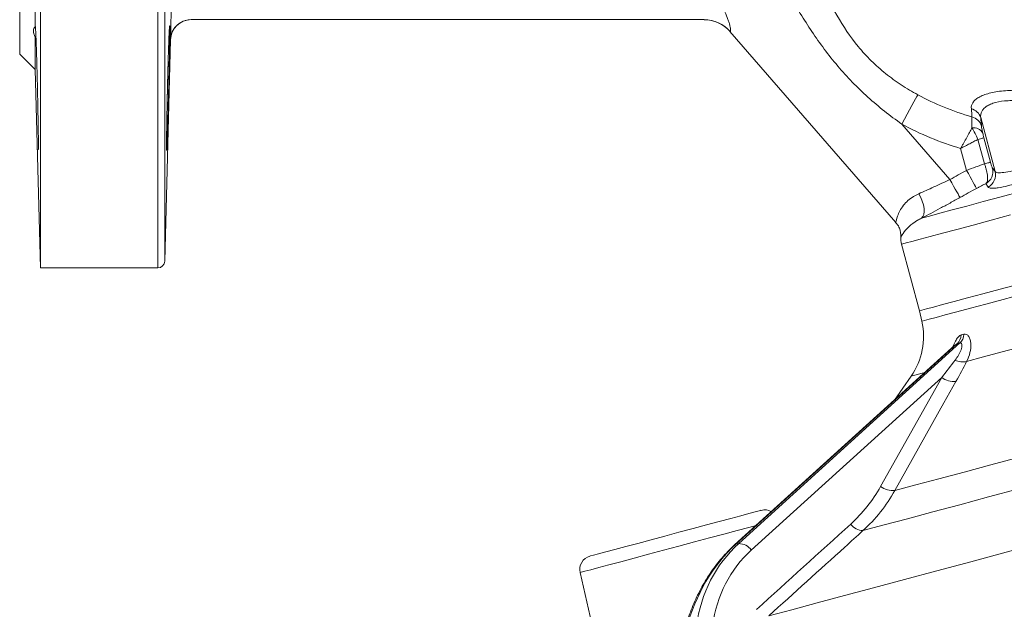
# Model space of a CAD drawing. Header units: millimetres. Extents: x -45 to 292, y -167 to 549.
# Tile 4 of 16: x -18 to 124, y 83 to 169. Entities that reach past the tile are written whole.
import ezdxf

# ---------------------------------------------------------------- set-up
doc = ezdxf.new("R2010")
doc.units = ezdxf.units.MM

msp = doc.modelspace()

# ---------------------------------------------------------------- linework, layer by layer
at = {"color": 8, "linetype": 'Continuous', "lineweight": 15}
for p, q in [((1.71, 132.78), (1.71, 331.11)), ((2.71, 330.15), (2.71, 133.75))]:
    msp.add_line(p, q, dxfattribs=at)
at = {"color": 7, "linetype": 'Continuous', "lineweight": 15}
for p, q in [((-18.32, 163.78), (-18.32, 232.78)), ((-15.32, 132.78), (-15.32, 232.78)), ((-16.07, 167.73), (-16.07, 203.69)), ((80.91, 168.78), (6.55, 168.78)), ((84.64, 167.06), (108.69, 139.39)), ((-16.07, 161.53), (-16.07, 166.22)), ((2.71, 133.75), (3.55, 165.85)), ((-18.32, 163.78), (-16.07, 161.53)), ((-16.07, 161.53), (-15.32, 132.78)), ((121, 154.57), (123.08, 146.78)), ((109.55, 153.64), (116.54, 145.6)), ((121.55, 147.87), (120.6, 151.42)), ((121.46, 151.65), (122.41, 148.11)), ((118.95, 146.93), (118.09, 150.11)), ((109.52, 136.22), (112.11, 126.56)), ((-15.32, 132.78), (1.71, 132.78)), ((112.11, 126.56), (112.45, 125.05)), ((117.31, 121.62), (85.32, 92.61)), ((117.56, 121.78), (85.51, 92.71)), ((85.93, 92.82), (117.99, 121.9)), ((110.9, 117.07), (108.49, 113.63)), ((115.34, 116.9), (87.74, 91.87)), ((106.48, 101.08), (115.34, 116.9)), ((85.93, 92.82), (85.51, 92.71)), ((62.92, 88.61), (66.68, 72.31))]:
    msp.add_line(p, q, dxfattribs=at)
at = {"color": 8, "linetype": 'Continuous', "lineweight": 15, "flags": 128}
for points in [[(84.68, 167.05), (84.65, 167.05), (84.64, 167.06)], [(3.74, 166.84), (3.62, 166.43), (3.55, 165.85)], [(109.52, 136.22), (109.69, 136.27), (110.19, 136.4), (111.03, 136.63), (112.2, 136.94), (113.68, 137.34), (115.47, 137.82), (117.54, 138.37), (119.89, 139), (122.5, 139.7), (125.34, 140.46)], [(112.45, 125.05), (112.49, 125.06), (112.83, 125.15), (113.51, 125.34), (114.53, 125.61), (115.87, 125.97), (117.53, 126.41), (119.5, 126.94), (121.75, 127.54), (124.27, 128.22), (127.04, 128.96), (130.03, 129.76), (133.23, 130.62), (136.6, 131.52), (140.11, 132.46), (143.75, 133.44), (147.47, 134.44), (151.25, 135.45), (155.06, 136.47), (158.87, 137.49), (162.64, 138.5), (166.34, 139.49)], [(112.87, 117.59), (112.5, 117.5), (111.62, 117.26), (111.08, 117.12), (110.9, 117.07)], [(88.46, 95.45), (87.38, 95.16), (85.67, 94.71), (83.75, 94.19), (81.68, 93.64), (79.49, 93.05), (77.25, 92.45), (75.01, 91.85), (72.82, 91.26), (70.74, 90.71), (68.82, 90.19), (67.11, 89.73), (65.65, 89.34), (64.48, 89.03), (63.62, 88.8), (63.09, 88.66), (62.92, 88.61)], [(85.51, 92.71), (85.36, 92.64), (85.32, 92.61)]]:
    msp.add_lwpolyline(points, dxfattribs=at)
at = {"color": 7, "linetype": 'Continuous', "lineweight": 15, "flags": 128}
for points in [[(109.55, 153.64), (109.94, 154.36), (110.33, 155.06), (110.69, 155.72), (111.02, 156.32), (111.31, 156.85), (111.56, 157.3), (111.75, 157.65), (111.88, 157.88)], [(112.42, 140), (113.59, 140.31), (115.08, 140.71), (116.88, 141.2), (118.97, 141.76), (121.34, 142.39), (123.96, 143.09), (126.81, 143.86), (129.87, 144.68), (133.11, 145.55), (136.5, 146.45), (140.02, 147.4), (143.63, 148.36), (147.3, 149.35), (151, 150.34), (154.69, 151.33), (158.36, 152.31), (161.96, 153.27), (165.46, 154.21), (168.84, 155.12), (172.06, 155.98), (175.09, 156.79), (177.92, 157.55)], [(121.46, 151.65), (121.44, 151.64), (121.39, 151.63), (121.31, 151.61), (121.21, 151.58), (121.09, 151.55), (120.95, 151.51), (120.78, 151.47), (120.6, 151.42)], [(122.41, 148.11), (122.39, 148.1), (122.34, 148.09), (122.26, 148.07), (122.16, 148.04), (122.04, 148.01), (121.89, 147.97), (121.73, 147.92), (121.55, 147.87)], [(117.99, 142.99), (117.95, 143.08), (117.85, 143.25), (117.71, 143.51), (117.53, 143.83), (117.31, 144.22), (117.07, 144.65), (116.81, 145.12), (116.54, 145.6)], [(118.95, 146.93), (119.21, 146.45), (119.47, 145.99), (119.71, 145.55), (119.92, 145.17), (120.1, 144.84), (120.24, 144.59), (120.34, 144.41), (120.39, 144.32)], [(112.42, 140), (112.61, 140.22), (112.74, 140.54), (112.8, 140.94), (112.78, 141.41), (112.69, 141.92), (112.53, 142.46), (112.3, 143.01), (112.02, 143.54)], [(112.11, 126.56), (112.14, 126.57), (112.47, 126.66), (113.14, 126.84), (114.15, 127.11), (115.48, 127.47), (117.13, 127.91), (119.09, 128.43), (121.33, 129.03), (123.83, 129.71), (126.59, 130.44), (129.57, 131.24), (132.75, 132.1), (136.11, 133), (139.61, 133.93), (143.23, 134.9), (146.95, 135.9), (150.72, 136.91), (154.51, 137.93), (158.31, 138.94), (162.07, 139.95), (165.77, 140.94), (169.37, 141.91)], [(152.75, 128.28), (148.75, 127.21), (144.81, 126.15), (140.96, 125.12), (137.24, 124.12), (133.66, 123.17), (130.26, 122.25), (127.07, 121.4), (124.11, 120.6), (121.4, 119.88), (118.96, 119.23)], [(117.41, 116.33), (115.66, 113.2), (108.55, 100.51)], [(108.55, 100.51), (111.59, 101.32), (114.94, 102.22), (118.58, 103.19), (122.49, 104.24), (126.63, 105.35), (130.99, 106.52), (135.53, 107.74), (140.24, 109), (145.07, 110.29), (149.99, 111.61), (154.99, 112.95)], [(155.83, 108.59), (150.71, 107.22), (145.64, 105.86), (140.66, 104.53), (135.8, 103.23), (131.07, 101.96), (126.51, 100.74), (122.14, 99.57), (117.98, 98.45), (114.06, 97.4), (110.4, 96.42), (107.01, 95.51), (103.92, 94.69)], [(90.27, 82.33), (93.64, 83.23), (97.31, 84.21), (101.26, 85.27), (105.48, 86.4), (109.96, 87.6), (114.66, 88.86), (119.57, 90.18), (124.67, 91.55), (129.94, 92.96), (135.36, 94.41), (140.89, 95.89), (146.53, 97.4), (152.24, 98.93), (158, 100.47)], [(64.35, 90.99), (64.44, 91.02), (64.86, 91.13), (65.61, 91.33), (66.66, 91.61), (67.98, 91.96), (69.54, 92.38), (71.3, 92.85), (73.21, 93.37), (75.21, 93.9), (77.26, 94.45), (79.29, 95), (81.26, 95.52), (83.1, 96.01), (84.76, 96.46), (86.21, 96.85), (87.4, 97.17), (88.3, 97.41), (88.88, 97.57), (89.14, 97.63), (89.15, 97.64)]]:
    msp.add_lwpolyline(points, dxfattribs=at)
at = {"color": 7, "linetype": 'Continuous', "lineweight": 15}
for centre, radius, start, end in [((6.55, 165.78), 3, 90, 178.5279), ((6.55, 165.78), 3, 89.9998, 159.2129), ((80.87, 163.78), 5, 40.7141, 90), ((80.91, 163.8), 4.97, 40.7446, 89.9755), ((119.17, 154.01), 1.91, 16.821, 75.6923), ((119.23, 152.79), 1.96, 16.2106, 75.1723), ((119.96, 151.58), 1.53, 29.415, 98.6874), ((120.76, 146.74), 2, 298.8145, 14.5845), ((121.14, 146.28), 2, 297.8715, 14.4022), ((112.42, 137), 3, 174.2344, 195), ((1.71, 133.78), 1, 270, 358.5), ((102.71, 122.8), 10, 325, 13), ((116.26, 123.18), 1.91, 313.1565, 356.4379), ((116.68, 123.26), 1.89, 313.6479, 357.0472), ((118.37, 121.55), 2.4, 243.0004, 284.1704), ((117.12, 119.3), 2.99, 233.4521, 275.6698), ((108.26, 103.48), 2.99, 233.4631, 275.632), ((89.67, 95.7), 2, 60.431, 105), ((104.04, 97.03), 2.34, 216.1591, 267.2023), ((85.89, 90.55), 2.27, 35.6287, 89.0993), ((64.87, 89.06), 2, 105, 193)]:
    msp.add_arc(centre, radius, start, end, dxfattribs=at)
for centre, major_axis, ratio, start_param, end_param in [((102.42, 74.54), (-16.34, 18.42), 0.867211, 0.009521, 0.637839), ((96.7, 73.01), (0.71, 24.36), 0.794707, 0.652459, 1.280778), ((103.08, 75.17), (-15.64, 16.42), 0.863107, 6.262007, 6.890326)]:
    msp.add_ellipse(centre, major_axis=major_axis, ratio=ratio, start_param=start_param, end_param=end_param, dxfattribs=at)
for points, knots in [([(80.91, 174.4), (81.52, 173.7), (82.09, 172.97), (82.86, 171.83), (83.1, 171.45), (83.43, 170.87), (83.53, 170.68), (83.73, 170.3), (83.83, 170.1), (84.09, 169.54), (84.24, 169.17), (84.42, 168.65), (84.48, 168.49), (84.57, 168.17), (84.61, 168.03), (84.67, 167.76), (84.7, 167.64), (84.73, 167.42), (84.74, 167.33), (84.75, 167.11), (84.73, 167.04), (84.68, 167.05)], [0, 0, 0, 0, 0.25, 0.25, 0.375, 0.375, 0.4375, 0.4375, 0.5, 0.5, 0.625, 0.625, 0.6875, 0.6875, 0.75, 0.75, 0.8125, 0.8125, 0.875, 0.875, 1, 1, 1, 1]), ([(97.69, 174.36), (98.44, 172.66), (99.25, 171.01), (101.07, 167.83), (102.08, 166.3), (103.54, 164.52), (103.84, 164.17), (104.47, 163.49), (104.8, 163.15), (105.8, 162.17), (106.49, 161.55), (107.94, 160.39), (108.7, 159.84), (110.26, 158.81), (111.06, 158.33), (111.88, 157.88)], [0, 0, 0, 0, 0.25, 0.25, 0.5, 0.5, 0.5625, 0.5625, 0.625, 0.625, 0.75, 0.75, 0.875, 0.875, 1, 1, 1, 1]), ([(3.55, 165.85), (3.55, 165.85), (3.55, 165.89), (3.55, 166.01), (3.55, 166.05), (3.55, 166.17), (3.56, 166.24), (3.56, 166.46), (3.57, 166.65), (3.58, 167.08), (3.58, 167.33), (3.59, 167.89), (3.6, 168.19), (3.61, 168.68), (3.62, 168.85), (3.63, 169.2), (3.63, 169.37), (3.64, 169.91), (3.65, 170.29), (3.67, 171.07), (3.68, 171.46), (3.69, 171.85)], [0, 0, 0, 0, 0.125, 0.125, 0.1875, 0.1875, 0.25, 0.25, 0.375, 0.375, 0.5, 0.5, 0.625, 0.625, 0.6875, 0.6875, 0.75, 0.75, 0.875, 0.875, 1, 1, 1, 1]), ([(109.55, 153.64), (107.84, 154.85), (106.2, 156.15), (103.87, 158.25), (103.12, 158.98), (101.65, 160.48), (100.95, 161.26), (98.92, 163.65), (97.68, 165.32), (95.37, 168.78), (94.29, 170.56), (93.26, 172.38)], [0, 0, 0, 0, 0.25, 0.25, 0.375, 0.375, 0.5, 0.5, 0.75, 0.75, 1, 1, 1, 1]), ([(-16.07, 167.73), (-16.23, 167.62), (-16.32, 167.44), (-16.32, 167.05), (-16.3, 166.91), (-16.21, 166.58), (-16.15, 166.41), (-16.07, 166.22)], [0, 0, 0, 0, 0.5, 0.5, 0.75, 0.75, 1, 1, 1, 1]), ([(-15.63, 149.99), (-15.62, 149.97), (-15.61, 149.89), (-15.6, 150.87), (-15.62, 152.75), (-15.67, 155.37), (-15.73, 158.37), (-15.8, 161.43), (-15.88, 164.21), (-15.96, 166.35), (-16.02, 167.68), (-16.05, 167.75), (-16.06, 167.79)], [0, 0, 0, 0, 0.053519, 0.160861, 0.268192, 0.375528, 0.482885, 0.590273, 0.69769, 0.805122, 0.912545, 1, 1, 1, 1]), ([(3.12, 152.93), (3.09, 152.09), (3.08, 151.71), (3.06, 151.22), (3.05, 151.07), (3.04, 150.79), (3.04, 150.66), (3.02, 150.33), (3.01, 150.16), (3, 149.92), (2.99, 149.87), (2.98, 149.86), (2.98, 149.92), (2.97, 150.09), (2.97, 150.17), (2.97, 150.34), (2.97, 150.53), (2.97, 150.78), (2.97, 151.06), (2.97, 151.21), (2.98, 151.71), (2.98, 152.08), (2.99, 152.7), (2.99, 152.92), (3, 153.38), (3, 153.62), (3.01, 154.35), (3.02, 154.87), (3.04, 155.68), (3.04, 155.96), (3.05, 156.53), (3.06, 156.81), (3.08, 157.68), (3.09, 158.26), (3.12, 159.45), (3.13, 160.03), (3.15, 160.9), (3.16, 161.18), (3.18, 161.75), (3.18, 162.03), (3.21, 162.85), (3.22, 163.36), (3.25, 164.34), (3.27, 164.81), (3.3, 165.64), (3.31, 166.01), (3.33, 166.5), (3.34, 166.66), (3.35, 166.94), (3.36, 167.19), (3.38, 167.39), (3.39, 167.56), (3.39, 167.63), (3.41, 167.81), (3.41, 167.86), (3.42, 167.87), (3.43, 167.85), (3.43, 167.79), (3.43, 167.75), (3.44, 167.58), (3.44, 167.41), (3.44, 167.07), (3.44, 166.95), (3.44, 166.67), (3.44, 166.52), (3.43, 166.03), (3.43, 165.66), (3.41, 164.82), (3.41, 164.36), (3.39, 163.63), (3.39, 163.38), (3.38, 162.86), (3.37, 162.59), (3.35, 161.77), (3.34, 161.21), (3.31, 160.06), (3.3, 159.47), (3.27, 158.29), (3.25, 157.71), (3.23, 156.84), (3.22, 156.55), (3.21, 155.98), (3.2, 155.71), (3.18, 154.89), (3.16, 154.37), (3.13, 153.38), (3.12, 152.93), (3.09, 152.09)], [-0.03125, -0.03125, 0, 0, 0.03125, 0.03125, 0.046875, 0.046875, 0.0625, 0.0625, 0.09375, 0.09375, 0.125, 0.125, 0.15625, 0.15625, 0.171875, 0.171875, 0.1875, 0.203125, 0.203125, 0.21875, 0.21875, 0.25, 0.25, 0.265625, 0.265625, 0.28125, 0.28125, 0.3125, 0.3125, 0.328125, 0.328125, 0.34375, 0.34375, 0.375, 0.375, 0.40625, 0.40625, 0.421875, 0.421875, 0.4375, 0.4375, 0.46875, 0.46875, 0.5, 0.5, 0.53125, 0.53125, 0.546875, 0.546875, 0.5625, 0.578125, 0.578125, 0.59375, 0.59375, 0.625, 0.625, 0.640625, 0.640625, 0.65625, 0.65625, 0.6875, 0.6875, 0.703125, 0.703125, 0.71875, 0.71875, 0.75, 0.75, 0.78125, 0.78125, 0.796875, 0.796875, 0.8125, 0.8125, 0.84375, 0.84375, 0.875, 0.875, 0.90625, 0.90625, 0.921875, 0.921875, 0.9375, 0.9375, 0.96875, 0.96875, 1, 1, 1.03125, 1.03125]), ([(119.64, 155.86), (119.61, 156.17), (119.68, 156.46), (119.95, 156.88), (120.07, 157.02), (120.36, 157.28), (120.53, 157.4), (120.93, 157.63), (121.15, 157.74), (121.66, 157.94), (121.94, 158.03), (122.84, 158.27), (123.52, 158.38), (125.05, 158.53), (125.86, 158.55), (127.15, 158.53), (127.59, 158.51), (128.48, 158.46), (128.93, 158.42), (129.83, 158.33), (130.28, 158.28), (131.19, 158.16), (131.65, 158.09), (133, 157.87), (133.88, 157.69), (134.75, 157.5)], [0, 0, 0, 0, 0.125, 0.125, 0.1875, 0.1875, 0.25, 0.25, 0.3125, 0.3125, 0.375, 0.375, 0.5, 0.5, 0.625, 0.625, 0.6875, 0.6875, 0.75, 0.75, 0.8125, 0.8125, 0.875, 0.875, 1, 1, 1, 1]), ([(111.88, 157.88), (113.12, 157.21), (114.4, 156.61), (117.02, 155.55), (118.36, 155.09), (119.73, 154.69)], [0, 0, 0, 0, 0.5, 0.5, 1, 1, 1, 1]), ([(134.04, 155.58), (133.3, 155.81), (132.54, 156.02), (131.38, 156.31), (130.99, 156.4), (130.2, 156.56), (129.81, 156.64), (129.03, 156.77), (128.64, 156.83), (127.87, 156.93), (127.48, 156.97), (126.35, 157.05), (125.63, 157.07), (124.28, 156.99), (123.68, 156.91), (122.89, 156.7), (122.65, 156.62), (122.21, 156.43), (122.02, 156.33), (121.69, 156.11), (121.54, 155.99), (121.3, 155.73), (121.21, 155.6), (121, 155.18), (120.95, 154.88), (121, 154.57)], [0, 0, 0, 0, 0.125, 0.125, 0.1875, 0.1875, 0.25, 0.25, 0.3125, 0.3125, 0.375, 0.375, 0.5, 0.5, 0.625, 0.625, 0.6875, 0.6875, 0.75, 0.75, 0.8125, 0.8125, 0.875, 0.875, 1, 1, 1, 1]), ([(119.73, 153.09), (119.73, 153.28), (119.72, 153.46), (119.72, 153.8), (119.71, 153.95), (119.71, 154.36), (119.72, 154.56), (119.73, 154.69)], [0, 0, 0, 0, 0.25, 0.25, 0.5, 0.5, 1, 1, 1, 1]), ([(118.09, 150.11), (116.61, 150.55), (115.14, 151.07), (112.29, 152.24), (110.9, 152.9), (109.55, 153.64)], [0, 0, 0, 0, 0.5, 0.5, 1, 1, 1, 1]), ([(119.73, 153.09), (119.62, 152.88), (119.5, 152.66), (119.25, 152.2), (119.11, 151.95), (118.84, 151.44), (118.69, 151.18), (118.47, 150.78), (118.4, 150.65), (118.25, 150.38), (118.17, 150.24), (118.09, 150.11)], [0, 0, 0, 0, 0.25, 0.25, 0.5, 0.5, 0.75, 0.75, 0.875, 0.875, 1, 1, 1, 1]), ([(120.6, 151.42), (120.47, 151.72), (120.32, 152.01), (120.03, 152.58), (119.88, 152.85), (119.73, 153.09)], [0, 0, 0, 0, 0.5, 0.5, 1, 1, 1, 1]), ([(121.11, 153.34), (121.11, 153.26), (121.13, 153.13), (121.18, 152.87), (121.2, 152.77), (121.24, 152.56), (121.27, 152.45), (121.3, 152.33)], [0, 0, 0, 0, 0.5, 0.5, 0.75, 0.75, 1, 1, 1, 1]), ([(120.6, 151.42), (120.42, 151.32), (120.22, 151.22), (119.82, 151.01), (119.41, 150.79), (118.98, 150.57), (118.65, 150.4), (118.54, 150.34), (118.32, 150.22), (118.2, 150.16), (118.09, 150.11)], [0, 0, 0, 0, 0.25, 0.25, 0.5, 0.75, 0.75, 0.875, 0.875, 1, 1, 1, 1]), ([(123.08, 146.78), (123.15, 146.68), (123.29, 146.62), (123.61, 146.58), (123.74, 146.58), (124.02, 146.59), (124.18, 146.6), (124.72, 146.67), (125.14, 146.75), (125.85, 146.93), (126.1, 147), (126.63, 147.15), (126.91, 147.23), (127.48, 147.41), (127.78, 147.5), (128.39, 147.71), (128.71, 147.82), (129.68, 148.18), (130.34, 148.44), (131.35, 148.85), (131.69, 149), (132.37, 149.3), (132.71, 149.45), (133.72, 149.92), (134.38, 150.24), (135.03, 150.57)], [0, 0, 0, 0, 0.125, 0.125, 0.1875, 0.1875, 0.25, 0.25, 0.375, 0.375, 0.4375, 0.4375, 0.5, 0.5, 0.5625, 0.5625, 0.625, 0.625, 0.75, 0.75, 0.8125, 0.8125, 0.875, 0.875, 1, 1, 1, 1]), ([(136.24, 148.9), (135.47, 148.53), (134.68, 148.17), (133.47, 147.65), (133.06, 147.48), (132.24, 147.15), (131.84, 146.98), (130.63, 146.52), (129.84, 146.22), (128.69, 145.82), (128.31, 145.69), (127.59, 145.45), (127.23, 145.34), (126.56, 145.13), (126.23, 145.04), (125.6, 144.86), (125.3, 144.78), (124.46, 144.57), (123.97, 144.47), (123.34, 144.37), (123.15, 144.35), (122.82, 144.33), (122.68, 144.33), (122.31, 144.36), (122.15, 144.41), (122.08, 144.51)], [0, 0, 0, 0, 0.125, 0.125, 0.1875, 0.1875, 0.25, 0.25, 0.375, 0.375, 0.4375, 0.4375, 0.5, 0.5, 0.5625, 0.5625, 0.625, 0.625, 0.75, 0.75, 0.8125, 0.8125, 0.875, 0.875, 1, 1, 1, 1]), ([(118.95, 146.93), (119.41, 147.1), (119.86, 147.27), (120.52, 147.51), (120.74, 147.59), (121.16, 147.74), (121.36, 147.81), (121.55, 147.87)], [0, 0, 0, 0, 0.5, 0.5, 0.75, 0.75, 1, 1, 1, 1]), ([(121.73, 144.98), (121.85, 145.09), (121.92, 145.22), (121.98, 145.49), (122, 145.59), (122, 145.81), (122, 145.93), (121.96, 146.31), (121.9, 146.59), (121.79, 147.06), (121.75, 147.22), (121.66, 147.54), (121.61, 147.71), (121.55, 147.87)], [0, 0, 0, 0, 0.25, 0.25, 0.375, 0.375, 0.5, 0.5, 0.75, 0.75, 0.875, 0.875, 1, 1, 1, 1]), ([(122.41, 148.11), (122.45, 147.98), (122.48, 147.86), (122.55, 147.64), (122.58, 147.55), (122.63, 147.4), (122.65, 147.35), (122.68, 147.27), (122.69, 147.25), (122.7, 147.24)], [0, 0, 0, 0, 0.25, 0.25, 0.5, 0.5, 0.75, 0.75, 1, 1, 1, 1]), ([(112.02, 143.54), (112.73, 143.85), (113.46, 144.17), (114.6, 144.69), (114.99, 144.87), (115.76, 145.23), (116.15, 145.41), (116.54, 145.6)], [0, 0, 0, 0, 0.5, 0.5, 0.75, 0.75, 1, 1, 1, 1]), ([(121.73, 144.98), (121.64, 144.94), (121.54, 144.9), (121.33, 144.81), (121.22, 144.75), (120.99, 144.64), (120.87, 144.58), (120.63, 144.45), (120.51, 144.39), (120.39, 144.32)], [0, 0, 0, 0, 0.25, 0.25, 0.5, 0.5, 0.75, 0.75, 1, 1, 1, 1]), ([(117.99, 142.99), (117.51, 142.72), (117.03, 142.46), (116.07, 141.93), (115.59, 141.68), (114.19, 140.93), (113.29, 140.45), (112.42, 140)], [0, 0, 0, 0, 0.25, 0.25, 0.5, 0.5, 1, 1, 1, 1]), ([(108.67, 139.38), (108.78, 139.26), (109.03, 138.97), (109.27, 138.44), (109.4, 137.89), (109.44, 137.52), (109.43, 137.34), (109.42, 137.31)], [0, 0, 0, 0, 0.214334, 0.504042, 0.755247, 0.967142, 1, 1, 1, 1]), ([(118.57, 123.17), (118.7, 123.2), (118.83, 123.19), (119.01, 123.1), (119.07, 123.06), (119.17, 122.96), (119.22, 122.91), (119.35, 122.71), (119.42, 122.54), (119.53, 122.19), (119.56, 121.99), (119.6, 121.37), (119.55, 120.94), (119.34, 120.07), (119.17, 119.64), (118.96, 119.23)], [0, 0, 0, 0, 0.125, 0.125, 0.1875, 0.1875, 0.25, 0.25, 0.375, 0.375, 0.5, 0.5, 0.75, 0.75, 1, 1, 1, 1]), ([(117.29, 119.41), (117.47, 119.65), (117.63, 119.9), (117.93, 120.4), (118.05, 120.65), (118.19, 121.03), (118.22, 121.15), (118.27, 121.39), (118.28, 121.51), (118.27, 121.71), (118.24, 121.79), (118.17, 121.87), (118.14, 121.89), (118.07, 121.91), (118.03, 121.91), (117.99, 121.9)], [0, 0, 0, 0, 0.25, 0.25, 0.5, 0.5, 0.625, 0.625, 0.75, 0.75, 0.875, 0.875, 0.9375, 0.9375, 1, 1, 1, 1]), ([(117.32, 121.63), (117.32, 121.63), (117.33, 121.64), (117.32, 121.63), (117.3, 121.62)], [0, 0, 0, 0, 0.063855, 1, 1, 1, 1]), ([(108.55, 100.51), (107.94, 99.41), (107.24, 98.37), (105.69, 96.42), (104.84, 95.52), (103.92, 94.69)], [0, 0, 0, 0, 0.5, 0.5, 1, 1, 1, 1]), ([(103.92, 94.69), (103.05, 93.89), (102.17, 93.1), (101.29, 92.3), (97.62, 88.98), (93.94, 85.65), (90.27, 82.33)], [0, 0, 0, 0, 0.004, 0.004, 0.004, 0.02070622, 0.02070622, 0.02070622, 0.02070622]), ([(85.32, 92.61), (84.99, 92.3), (84.07, 91.43), (82.67, 89.8), (81.2, 87.68), (79.93, 85.37), (78.88, 82.96), (78.37, 81.28), (78.13, 80.46)], [0, 0, 0, 0, 0.098861, 0.280204, 0.462048, 0.644608, 0.827926, 1, 1, 1, 1])]:
    msp.add_open_spline(points, degree=3, knots=knots, dxfattribs=at)
for points in [[(-16.06, 167.85), (-16.07, 167.83), (-16.07, 167.79), (-16.07, 167.73)], [(119.73, 154.69), (119.71, 155.03), (119.69, 155.42), (119.64, 155.86)], [(121, 154.57), (121.05, 154.1), (121.09, 153.69), (121.11, 153.34)], [(121.3, 152.33), (121.34, 152.13), (121.4, 151.9), (121.46, 151.65)], [(122.7, 147.24), (122.82, 147.11), (122.95, 146.96), (123.08, 146.78)], [(116.54, 145.6), (117.34, 146.04), (118.14, 146.49), (118.95, 146.93)], [(120.39, 144.32), (119.59, 143.88), (118.79, 143.43), (117.99, 142.99)], [(122.08, 144.51), (121.96, 144.69), (121.84, 144.85), (121.73, 144.98)], [(118.16, 123.06), (118.3, 123.09), (118.43, 123.13), (118.57, 123.17)], [(117.99, 121.9), (117.84, 121.86), (117.7, 121.82), (117.56, 121.78)], [(115.34, 116.9), (116, 117.74), (116.65, 118.58), (117.29, 119.41)], [(118.96, 119.23), (118.48, 118.27), (117.96, 117.3), (117.41, 116.33)], [(102.15, 95.64), (103.01, 96.43), (104.6, 98.12), (105.9, 100.05), (106.48, 101.08)], [(88.49, 83.28), (93.04, 87.4), (97.59, 91.53), (102.15, 95.64)]]:
    msp.add_open_spline(points, degree=3, dxfattribs=at)
at = {"color": 8, "linetype": 'Continuous', "lineweight": 15}
for points, knots in [([(108.7, 139.4), (108.7, 139.41), (108.71, 139.45), (108.86, 140.25), (109.59, 141.73), (110.83, 142.96), (111.76, 143.41), (112.02, 143.54)], [0, 0, 0, 0, 0.099126, 0.372144, 0.671064, 0.908308, 1, 1, 1, 1]), ([(112.42, 140), (112.22, 139.9), (111.47, 139.51), (110.43, 138.66), (109.69, 137.74), (109.4, 137.18), (109.46, 137.28), (109.47, 137.3)], [0, 0, 0, 0, 0.081506, 0.306204, 0.605257, 0.893017, 1, 1, 1, 1]), ([(116.85, 121.2), (116.88, 121.26), (117.04, 121.61), (117.25, 122.05), (117.56, 122.56), (117.78, 122.83), (118.01, 123), (118.11, 123.04), (118.16, 123.06)], [0, 0, 0, 0, 0.067528, 0.386712, 0.524038, 0.787105, 0.878641, 1, 1, 1, 1]), ([(117.56, 121.78), (117.53, 121.77), (117.46, 121.75), (117.37, 121.67), (117.31, 121.62)], [0, 0, 0, 0, 0.398254, 1, 1, 1, 1])]:
    msp.add_open_spline(points, degree=3, knots=knots, dxfattribs=at)

doc.saveas('drawing.dxf')
